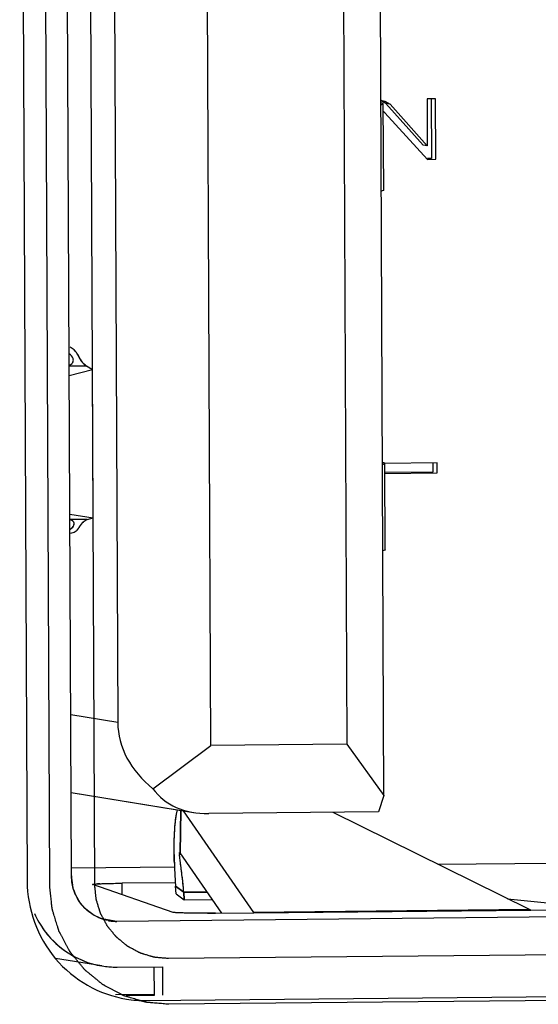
# Model space of a CAD drawing. Header units: millimetres. Extents: x 0 to 1750, y -1720 to 477.
# Tile 86 of 256: x 337.32 to 340.93, y -864.02 to -857.18. Entities that reach past the tile are written whole.
import ezdxf

# ---------------------------------------------------------------- set-up
doc = ezdxf.new("R2010")
doc.units = ezdxf.units.MM
doc.header["$LTSCALE"] = 92.51
for name, color, linetype in [('101301666_14DXF_CONTINUOUS_LINE', 7, 'CONTINUOUS'), ('101301666_DXF_CONTINUOUS_LINE', 7, 'CONTINUOUS'), ('DA-14-005659DXF_CONTINUOUS_LINE', 7, 'CONTINUOUS'), ('DE-11-072043DXF_CONTINUOUS_LINE', 7, 'CONTINUOUS'), ('DE-14-055119DXF_CONTINUOUS_LINE', 7, 'CONTINUOUS')]:
    doc.layers.add(name, color=color, linetype=linetype)

msp = doc.modelspace()

# ---------------------------------------------------------------- linework, layer by layer
at = {"layer": '101301666_14DXF_CONTINUOUS_LINE'}
for p, q in [((337.6844, -863.1287), (337.6324, -851.2743)), ((339.8558, -862.5714), (339.8082, -851.7166)), ((338.6536, -862.2239), (338.6094, -852.1287)), ((339.5538, -852.1193), (339.5981, -862.2146)), ((337.963, -852.2482), (338.006, -862.0636)), ((339.8346, -857.739), (339.863, -857.7457)), ((339.8688, -857.7639), (339.8346, -857.7417)), ((339.8427, -857.7609), (339.8349, -857.7593)), ((339.8544, -858.3651), (339.8518, -857.7654)), ((339.863, -857.7457), (339.8983, -857.7687)), ((339.8983, -857.7687), (339.8688, -857.7639)), ((340.1279, -858.0529), (339.8688, -857.7639)), ((339.8983, -857.7687), (340.1575, -858.0577)), ((340.2146, -857.7306), (340.156, -857.7312)), ((340.156, -857.7312), (340.1575, -858.0577)), ((340.1851, -857.7309), (340.187, -858.1456)), ((340.2165, -858.1504), (340.2146, -857.7306)), ((339.8634, -857.8274), (339.852, -857.8218)), ((340.1579, -858.151), (339.8634, -857.8274)), ((340.1575, -858.0577), (340.1279, -858.0529)), ((340.187, -858.1456), (340.1578, -858.1459)), ((340.1579, -858.151), (340.2165, -858.1504)), ((337.7897, -859.5878), (337.6689, -859.5858)), ((337.8298, -859.6134), (337.6692, -859.6553)), ((337.8298, -859.6134), (337.7897, -859.5878)), ((337.8343, -860.6415), (337.8298, -859.6134)), ((339.8537, -860.2598), (339.8458, -860.2582)), ((340.2257, -860.2594), (339.8627, -860.263)), ((339.8653, -860.8639), (339.8627, -860.2642)), ((340.1962, -860.2597), (340.1965, -860.3245)), ((340.226, -860.3293), (340.2257, -860.2594)), ((340.1965, -860.3245), (339.863, -860.3278)), ((339.863, -860.333), (340.226, -860.3293)), ((337.6734, -860.6152), (337.8343, -860.6415)), ((337.6735, -860.652), (337.7944, -860.654)), ((337.7944, -860.654), (337.8343, -860.6415)), ((338.006, -862.0636), (337.6795, -862.0103)), ((338.2506, -862.5236), (338.6536, -862.2239)), ((339.5981, -862.2146), (338.6536, -862.2239)), ((339.5981, -862.2146), (339.8558, -862.5714)), ((337.6818, -862.5501), (338.5326, -862.689)), ((339.8558, -862.5714), (339.8191, -862.6853)), ((338.4436, -862.6744), (338.4394, -862.9694)), ((338.4598, -862.6771), (338.9492, -863.3831)), ((339.8191, -862.6853), (338.6385, -862.697)), ((340.8679, -863.364), (339.5021, -862.6885)), ((338.4375, -862.9671), (338.4394, -862.9694)), ((338.7296, -863.3879), (338.4394, -862.9694)), ((338.4374, -863.0041), (338.4352, -862.9833)), ((338.4399, -863.0233), (338.4374, -863.0041)), ((340.2293, -863.0481), (341.0349, -863.0401)), ((337.6841, -863.0734), (338.4004, -863.0663)), ((338.406, -863.1767), (338.0364, -863.1804)), ((338.0367, -863.2603), (338.0364, -863.1804)), ((338.3909, -863.3828), (337.8321, -863.1895)), ((338.4644, -863.2435), (338.4077, -863.2016)), ((338.4115, -863.2534), (338.4077, -863.2016)), ((338.4115, -863.2534), (338.4682, -863.2953)), ((338.6283, -863.2419), (338.4644, -863.2435)), ((338.4644, -863.2435), (338.4682, -863.2953)), ((350.7709, -863.3187), (338.0006, -863.4454)), ((338.4682, -863.2953), (338.664, -863.2934)), ((340.7147, -863.2882), (341.3403, -863.3536)), ((338.6847, -863.3884), (338.9522, -863.3857)), ((340.8679, -863.364), (338.9522, -863.383)), ((338.9522, -863.3857), (340.8767, -863.3666)), ((340.8767, -863.3666), (341.1443, -863.364)), ((338.0006, -863.4454), (337.8977, -863.4286)), ((337.8964, -863.7552), (337.5733, -863.7025)), ((338.002, -863.7632), (338.3168, -863.7601)), ((338.2608, -863.9583), (338.26, -863.7607)), ((338.3168, -863.7601), (338.3177, -863.9577))]:
    msp.add_line(p, q, dxfattribs=at)
for centre, radius, start, end in [((339.8254, -857.8322), 0.0733, 75.63349, 76.3663), ((339.8533, -858.3651), 0.00113, 353.05678, 0.21057), ((337.6656, -859.5467), 0.032, 334.4504, 336.60882), ((337.66, -859.5428), 0.0389, 317.30439, 319.93495), ((339.8364, -860.331), 0.0733, 75.63349, 76.3663), ((337.6731, -860.6878), 0.0312, 43.51785, 46.51437), ((337.6794, -860.683), 0.0232, 24.23419, 26.43219), ((337.6796, -860.6827), 0.023, 2.71498, 4.25571), ((337.6792, -860.6828), 0.0233, 0.25346, 2.7119), ((339.8642, -860.8639), 0.00113, 353.05678, 0.21057), ((341.6033, -862.9474), 3.2052, 180.59525, 181.1292), ((338.5222, -862.9728), 0.0876, 180.90654, 182.46711), ((338.5793, -862.9703), 0.1447, 182.48832, 184.13155), ((338.6556, -862.965), 0.2212, 184.0697, 184.73968), ((341.8213, -862.9427), 3.4233, 181.1362, 182.06797), ((342.0448, -862.9342), 3.6469, 182.07549, 183.41527), ((337.9413, -864.5356), 1.353, 92.49157, 93.2174), ((342.1247, -862.9296), 3.727, 183.41247, 184.18478), ((338.0094, -863.1317), 0.6374, 204.00187, 209.96003), ((337.9974, -863.1366), 0.3088, 258.98022, 260.73488), ((337.9976, -863.1351), 0.3103, 260.74303, 270.55839), ((337.9958, -863.1459), 0.6173, 260.73489, 265.25031), ((337.996, -863.1447), 0.6185, 265.24912, 265.63888), ((337.9959, -863.1454), 0.6178, 265.63789, 270.5653)]:
    msp.add_arc(centre, radius, start, end, dxfattribs=at)
for major_axis, ratio, start_param, end_param in [((0.8263, -0.0697), 0.770184, -3.073331, -2.287933), ((0.577, 0.4426), 0.720744, -3.162422, -2.377024)]:
    msp.add_ellipse((338.8341, -862.0897), major_axis=major_axis, ratio=ratio, start_param=start_param, end_param=end_param, dxfattribs=at)
for points, knots in [([(339.835, -857.7716), (339.8393, -857.7708), (339.8448, -857.7696), (339.8503, -857.7675), (339.8518, -857.766), (339.8518, -857.7654)], [0, 0, 0, 0, 0.707061, 0.898432, 1, 1, 1, 1]), ([(339.8544, -858.3652), (339.8543, -858.3659), (339.8528, -858.3672), (339.8473, -858.3694), (339.8418, -858.3705), (339.8377, -858.3713)], [0, 0, 0, 0, 0.105296, 0.299387, 1, 1, 1, 1]), ([(337.7301, -859.5102), (337.7259, -859.5031), (337.7178, -859.4903), (337.6996, -859.471), (337.6839, -859.4619), (337.674, -859.4564)], [0, 0, 0, 0, 0.315553, 0.572453, 1, 1, 1, 1]), ([(337.6976, -859.5467), (337.6976, -859.5429), (337.6941, -859.5244), (337.6801, -859.5099), (337.6686, -859.5009)], [0, 0, 0, 0, 0.20797, 1, 1, 1, 1]), ([(337.7897, -859.5878), (337.7844, -859.5845), (337.7731, -859.5766), (337.7577, -859.5592), (337.7442, -859.536), (337.7352, -859.5189), (337.7301, -859.5102)], [0, 0, 0, 0, 0.189188, 0.414181, 0.695531, 1, 1, 1, 1]), ([(337.6689, -859.5821), (337.6709, -859.5813), (337.6781, -859.578), (337.6847, -859.5734), (337.6886, -859.5692)], [0, 0, 0, 0, 0.277138, 1, 1, 1, 1]), ([(339.846, -860.2704), (339.8502, -860.2696), (339.8557, -860.2684), (339.8612, -860.2663), (339.8627, -860.2648), (339.8627, -860.2642)], [0, 0, 0, 0, 0.707061, 0.898432, 1, 1, 1, 1]), ([(337.6946, -860.6652), (337.6933, -860.664), (337.6871, -860.659), (337.6796, -860.6559), (337.6736, -860.6542)], [0, 0, 0, 0, 0.217597, 1, 1, 1, 1]), ([(337.7389, -860.7071), (337.7435, -860.7004), (337.7516, -860.6873), (337.7645, -860.6703), (337.7792, -860.6593), (337.7895, -860.6555), (337.7944, -860.654)], [0, 0, 0, 0, 0.310837, 0.58626, 0.806719, 1, 1, 1, 1]), ([(337.6739, -860.722), (337.682, -860.7166), (337.695, -860.7059), (337.7026, -860.6896), (337.7026, -860.6827)], [0, 0, 0, 0, 0.582488, 1, 1, 1, 1]), ([(337.6797, -860.7479), (337.69, -860.7455), (337.7068, -860.7412), (337.7262, -860.7252), (337.7345, -860.7136), (337.7389, -860.7071)], [0, 0, 0, 0, 0.42684, 0.681717, 1, 1, 1, 1]), ([(339.8653, -860.8641), (339.8653, -860.8647), (339.8637, -860.8661), (339.8582, -860.8682), (339.8528, -860.8693), (339.8486, -860.8701)], [0, 0, 0, 0, 0.105296, 0.299387, 1, 1, 1, 1]), ([(338.3983, -862.9807), (338.3979, -862.9454), (338.3983, -862.8802), (338.4024, -862.792), (338.4085, -862.7305), (338.4152, -862.6923), (338.4189, -862.6771), (338.421, -862.6706)], [0, 0, 0, 0, 0.340095, 0.626932, 0.849493, 0.934084, 1, 1, 1, 1]), ([(338.4347, -862.9742), (338.4347, -862.9725), (338.4347, -862.9701), (338.4352, -862.9672), (338.4359, -862.9667)], [0, 0, 0, 0, 0.669741, 1, 1, 1, 1]), ([(338.4644, -863.2435), (338.4614, -863.2018), (338.4538, -863.1283), (338.444, -863.0551), (338.4399, -863.0233)], [0, 0, 0, 0, 0.566706, 1, 1, 1, 1]), ([(337.9384, -863.4397), (337.9032, -863.4328), (337.8346, -863.4065), (337.7515, -863.3343), (337.6972, -863.238), (337.6845, -863.165), (337.6844, -863.1287)], [0, 0, 0, 0, 0.24828, 0.497524, 0.748163, 1, 1, 1, 1]), ([(337.8311, -863.1888), (337.8311, -863.1885), (337.8321, -863.1881), (337.8336, -863.1877), (337.8364, -863.1872), (337.8421, -863.1865), (337.8519, -863.1856), (337.8604, -863.1851), (337.8653, -863.1848)], [0, 0, 0, 0, 0.021474, 0.070963, 0.150921, 0.261431, 0.57274, 1, 1, 1, 1]), ([(337.8824, -863.1839), (337.8928, -863.1835), (337.9441, -863.1816), (337.9955, -863.1808), (338.0364, -863.1804)], [0, 0, 0, 0, 0.202987, 1, 1, 1, 1]), ([(337.8321, -863.1895), (337.8319, -863.1894), (337.8316, -863.1893), (337.8311, -863.189), (337.8311, -863.1888)], [0, 0, 0, 0, 0.379214, 1, 1, 1, 1]), ([(338.6847, -863.3884), (338.6503, -863.3887), (338.5995, -863.3889), (338.5341, -863.3885), (338.4904, -863.3879), (338.4532, -863.387), (338.4269, -863.3861), (338.4104, -863.3851), (338.4015, -863.3845), (338.3953, -863.3838), (338.392, -863.3832), (338.3909, -863.3828)], [0, 0, 0, 0, 0.351032, 0.517468, 0.668165, 0.796646, 0.89739, 0.935962, 0.966099, 0.987498, 1, 1, 1, 1]), ([(340.8767, -863.3666), (340.8745, -863.3664), (340.8714, -863.3656), (340.8687, -863.3644), (340.8679, -863.364)], [0, 0, 0, 0, 0.738853, 1, 1, 1, 1]), ([(337.4572, -863.45), (337.4802, -863.49), (337.5352, -863.5651), (337.64, -863.6567), (337.7621, -863.7228), (337.8512, -863.7478), (337.8964, -863.7552)], [0, 0, 0, 0, 0.251117, 0.501347, 0.750872, 1, 1, 1, 1])]:
    msp.add_open_spline(points, degree=3, knots=knots, dxfattribs=at)
for points in [[(337.6897, -859.5678), (337.6916, -859.5656), (337.6932, -859.5631), (337.6945, -859.5605)], [(337.695, -859.5594), (337.6967, -859.5554), (337.6976, -859.551), (337.6976, -859.5467)], [(337.7002, -860.6727), (337.699, -860.6704), (337.6975, -860.6682), (337.6957, -860.6664)], [(337.7025, -860.681), (337.7023, -860.6785), (337.7016, -860.6759), (337.7006, -860.6735)], [(338.4363, -862.9665), (338.4368, -862.9665), (338.4372, -862.9668), (338.4375, -862.9671)]]:
    msp.add_open_spline(points, degree=3, dxfattribs=at)
at = {"layer": '101301666_DXF_CONTINUOUS_LINE'}
for p, q in [((337.6844, -863.1287), (337.6324, -851.2743)), ((337.5327, -863.1921), (337.4808, -851.3378)), ((337.8456, -863.189), (337.7936, -851.3347)), ((339.8558, -862.5714), (339.8082, -851.7166)), ((338.6536, -862.2239), (338.6094, -852.1287)), ((339.5538, -852.1193), (339.5981, -862.2146)), ((337.963, -852.2482), (338.006, -862.0636)), ((339.8688, -857.7639), (339.8335, -857.7409)), ((339.8346, -857.739), (339.863, -857.7457)), ((339.8427, -857.7609), (339.8357, -857.7595)), ((339.8544, -858.3651), (339.8518, -857.7654)), ((339.863, -857.7457), (339.8983, -857.7687)), ((339.8983, -857.7687), (339.8688, -857.7639)), ((340.1279, -858.0529), (339.8688, -857.7639)), ((339.8983, -857.7687), (340.1575, -858.0577)), ((340.2146, -857.7306), (340.156, -857.7312)), ((340.156, -857.7312), (340.1575, -858.0577)), ((340.1851, -857.7307), (340.187, -858.1456)), ((340.2165, -858.1504), (340.2146, -857.7306)), ((339.8634, -857.8274), (339.852, -857.8218)), ((340.1579, -858.151), (339.8634, -857.8274)), ((340.1575, -858.0577), (340.1279, -858.0529)), ((340.187, -858.1456), (340.1578, -858.1459)), ((340.1579, -858.151), (340.2165, -858.1504)), ((337.6689, -859.5858), (337.7897, -859.5878)), ((337.8298, -859.6134), (337.6692, -859.6553)), ((337.8298, -859.6134), (337.7897, -859.5878)), ((337.8343, -860.6415), (337.8298, -859.6134)), ((339.8537, -860.2598), (339.8466, -860.2583)), ((340.2257, -860.2594), (339.8627, -860.263)), ((339.8653, -860.8639), (339.8627, -860.2642)), ((340.1962, -860.2595), (340.1965, -860.3245)), ((340.226, -860.3293), (340.2257, -860.2594)), ((340.1965, -860.3245), (339.863, -860.3278)), ((339.863, -860.333), (340.226, -860.3293)), ((337.6734, -860.6152), (337.8343, -860.6415)), ((337.7944, -860.654), (337.6735, -860.652)), ((337.7944, -860.654), (337.8343, -860.6415)), ((338.006, -862.0636), (337.6795, -862.0103)), ((338.2506, -862.5236), (338.6536, -862.2239)), ((339.5981, -862.2146), (338.6536, -862.2239)), ((339.5981, -862.2146), (339.8558, -862.5714)), ((337.6818, -862.5501), (338.5354, -862.6894)), ((339.8558, -862.5714), (339.8191, -862.6853)), ((338.4394, -862.9694), (338.4436, -862.6744)), ((338.4598, -862.6771), (338.9492, -863.3831)), ((339.8191, -862.6853), (338.6385, -862.697)), ((340.8679, -863.364), (339.5021, -862.6885)), ((338.4346, -862.9732), (338.4348, -862.9766)), ((338.4363, -862.9665), (338.4373, -862.967)), ((338.7296, -863.3879), (338.4394, -862.9694)), ((338.4399, -863.0232), (338.4374, -863.0041)), ((340.2293, -863.0481), (341.0349, -863.0401)), ((337.6841, -863.0734), (338.4004, -863.0663)), ((338.4074, -863.1767), (338.0364, -863.1804)), ((338.0367, -863.2603), (338.0364, -863.1804)), ((337.8321, -863.1895), (337.8312, -863.1888)), ((338.3909, -863.3828), (337.8321, -863.1895)), ((338.4077, -863.2016), (338.4644, -863.2435)), ((338.4115, -863.2534), (338.4077, -863.2016)), ((338.4115, -863.2534), (338.4682, -863.2953)), ((338.4644, -863.2435), (338.6283, -863.2419)), ((338.4682, -863.2953), (338.4644, -863.2435)), ((350.7709, -863.3187), (338.0006, -863.4454)), ((338.4682, -863.2953), (338.664, -863.2934)), ((340.7147, -863.2882), (341.3403, -863.3536)), ((338.6847, -863.3884), (338.9522, -863.3857)), ((340.8679, -863.364), (338.9492, -863.3831)), ((338.9522, -863.3857), (340.8767, -863.3666)), ((340.8767, -863.3666), (341.1443, -863.364)), ((338.0006, -863.4454), (337.8977, -863.4286)), ((351.1297, -863.577), (338.3595, -863.7037)), ((337.8964, -863.7552), (337.5733, -863.7025)), ((338.002, -863.7632), (338.3168, -863.7601)), ((338.2608, -863.9583), (338.26, -863.7607)), ((338.3168, -863.7601), (338.3177, -863.9577)), ((351.1311, -863.8948), (338.3609, -864.0216))]:
    msp.add_line(p, q, dxfattribs=at)
for centre, radius, start, end in [((339.8254, -857.8322), 0.0733, 75.63095, 76.36429), ((339.8533, -858.3651), 0.00112, 353.08401, 0.2515), ((337.6602, -859.5429), 0.0387, 317.16762, 319.8288), ((339.8364, -860.331), 0.0733, 75.63095, 76.36429), ((337.6733, -860.6878), 0.031, 43.63422, 46.67986), ((337.6801, -860.6827), 0.0225, 4.47924, 24.0821), ((337.6794, -860.6827), 0.0232, 0.16464, 4.39649), ((337.4605, -860.5174), 0.3369, 325.70913, 326.27066), ((339.8642, -860.8639), 0.00112, 353.08401, 0.2515), ((338.5152, -862.9729), 0.0805, 180.91651, 181.8527), ((338.5346, -862.9723), 0.0999, 181.8427, 182.44638), ((338.5791, -862.9702), 0.1445, 182.51175, 184.11039), ((341.8889, -862.9398), 3.491, 181.65861, 182.07251), ((342.0509, -862.9338), 3.653, 182.07498, 183.41516), ((338.0099, -863.127), 0.3255, 180.28469, 191.94604), ((342.1038, -862.9312), 3.706, 183.40739, 184.18397), ((338.6046, -855.2842), 8.1046, 270.17824, 270.56619), ((337.9979, -863.1334), 0.3121, 258.99429, 260.73041), ((337.9977, -863.1352), 0.3102, 260.71971, 270.53981), ((337.9963, -863.1427), 0.6206, 260.74045, 265.23229), ((337.996, -863.1471), 0.6161, 265.22876, 270.56085)]:
    msp.add_arc(centre, radius, start, end, dxfattribs=at)
for major_axis, ratio, start_param, end_param in [((0.8263, -0.0697), 0.770184, -3.073331, -2.287933), ((0.577, 0.4426), 0.720744, -3.162422, -2.377024)]:
    msp.add_ellipse((338.8341, -862.0897), major_axis=major_axis, ratio=ratio, start_param=start_param, end_param=end_param, dxfattribs=at)
for points, knots in [([(339.8358, -857.7714), (339.8398, -857.7707), (339.8444, -857.7696), (339.8518, -857.7671), (339.8518, -857.7654)], [0, 0, 0, 0, 0.711843, 1, 1, 1, 1]), ([(339.8518, -857.7654), (339.8518, -857.7644), (339.8484, -857.7624), (339.8457, -857.7617), (339.8436, -857.7612)], [0, 0, 0, 0, 0.313494, 1, 1, 1, 1]), ([(339.8544, -858.3652), (339.8542, -858.3669), (339.8471, -858.3692), (339.8424, -858.3704), (339.8384, -858.3711)], [0, 0, 0, 0, 0.295889, 1, 1, 1, 1]), ([(337.731, -859.5118), (337.7233, -859.4984), (337.7076, -859.4756), (337.684, -859.462), (337.674, -859.4564)], [0, 0, 0, 0, 0.573664, 1, 1, 1, 1]), ([(337.6976, -859.5467), (337.6976, -859.5429), (337.6942, -859.5245), (337.6802, -859.51), (337.6687, -859.5011)], [0, 0, 0, 0, 0.208298, 1, 1, 1, 1]), ([(337.7897, -859.5878), (337.7784, -859.5806), (337.7537, -859.5583), (337.7405, -859.5283), (337.731, -859.5118)], [0, 0, 0, 0, 0.413018, 1, 1, 1, 1]), ([(337.669, -859.5821), (337.671, -859.5813), (337.6781, -859.578), (337.6847, -859.5733), (337.6886, -859.5692)], [0, 0, 0, 0, 0.276221, 1, 1, 1, 1]), ([(339.8467, -860.2702), (339.8508, -860.2695), (339.8554, -860.2684), (339.8627, -860.2659), (339.8627, -860.2642)], [0, 0, 0, 0, 0.711843, 1, 1, 1, 1]), ([(339.8627, -860.2642), (339.8627, -860.2632), (339.8594, -860.2612), (339.8567, -860.2605), (339.8546, -860.26)], [0, 0, 0, 0, 0.313494, 1, 1, 1, 1]), ([(337.6946, -860.6652), (337.6933, -860.664), (337.6871, -860.6591), (337.6797, -860.656), (337.6738, -860.6542)], [0, 0, 0, 0, 0.218338, 1, 1, 1, 1]), ([(337.7407, -860.7045), (337.7488, -860.6923), (337.7592, -860.6743), (337.7797, -860.659), (337.7897, -860.6555), (337.7944, -860.654)], [0, 0, 0, 0, 0.584196, 0.805412, 1, 1, 1, 1]), ([(337.6742, -860.7219), (337.6785, -860.7189), (337.6913, -860.7091), (337.7026, -860.6938), (337.7026, -860.6826)], [0, 0, 0, 0, 0.318522, 1, 1, 1, 1]), ([(337.6797, -860.7479), (337.69, -860.7455), (337.7147, -860.7393), (337.7309, -860.7188), (337.7388, -860.7073)], [0, 0, 0, 0, 0.428722, 1, 1, 1, 1]), ([(339.8653, -860.8641), (339.8651, -860.8658), (339.8581, -860.868), (339.8533, -860.8692), (339.8493, -860.87)], [0, 0, 0, 0, 0.295889, 1, 1, 1, 1]), ([(338.3981, -862.9424), (338.3982, -862.8854), (338.4002, -862.8079), (338.4104, -862.7173), (338.4169, -862.6835), (338.4212, -862.6702)], [0, 0, 0, 0, 0.62473, 0.847147, 1, 1, 1, 1]), ([(338.3994, -863.0409), (338.3992, -863.0324), (338.3984, -862.9996), (338.398, -862.9667), (338.3981, -862.9424)], [0, 0, 0, 0, 0.258482, 1, 1, 1, 1]), ([(338.4347, -862.9742), (338.4347, -862.9723), (338.4344, -862.9701), (338.4356, -862.9666), (338.4363, -862.9665)], [0, 0, 0, 0, 0.710249, 1, 1, 1, 1]), ([(338.4374, -863.0041), (338.4371, -863.0018), (338.4362, -862.994), (338.4354, -862.9861), (338.435, -862.9806)], [0, 0, 0, 0, 0.293028, 1, 1, 1, 1]), ([(338.4524, -863.1211), (338.4513, -863.1118), (338.4473, -863.0791), (338.4429, -863.0465), (338.4399, -863.0232)], [0, 0, 0, 0, 0.286603, 1, 1, 1, 1]), ([(337.8312, -863.1888), (337.8312, -863.1884), (337.8329, -863.1879), (337.8354, -863.1873), (337.8403, -863.1867), (337.85, -863.1857), (337.8666, -863.1847), (337.8911, -863.1835), (337.9214, -863.1825), (337.9705, -863.1812), (338.0093, -863.1807), (338.0364, -863.1804)], [0, 0, 0, 0, 0.005624, 0.01971, 0.042706, 0.07452, 0.163578, 0.28436, 0.433134, 0.605556, 1, 1, 1, 1]), ([(338.4644, -863.2435), (338.4636, -863.2328), (338.4603, -863.1919), (338.456, -863.1511), (338.4524, -863.1211)], [0, 0, 0, 0, 0.262565, 1, 1, 1, 1]), ([(338.3609, -864.0216), (338.3475, -864.0204), (338.3275, -864.0186), (338.3008, -864.0162), (338.2807, -864.0144), (338.2607, -864.0126), (338.244, -864.0111), (338.2307, -864.0099), (338.2223, -864.0091), (338.2157, -864.0085), (338.2107, -864.0081), (338.2065, -864.0077), (338.2036, -864.0075), (338.2019, -864.0073), (338.2006, -864.0073), (338.1994, -864.0068), (338.1978, -864.0064), (338.195, -864.0055), (338.191, -864.0043), (338.1862, -864.0029), (338.1798, -864.001), (338.1717, -863.9986), (338.1589, -863.9948), (338.1428, -863.99), (338.1235, -863.9843), (338.1042, -863.9786), (338.0882, -863.9739), (338.0753, -863.97), (338.0673, -863.9677), (338.0609, -863.9658), (338.056, -863.9643), (338.052, -863.9631), (338.0492, -863.9623), (338.0476, -863.9618), (338.0464, -863.9615), (338.0453, -863.9609), (338.0438, -863.9601), (338.0412, -863.9587), (338.0375, -863.9568), (338.033, -863.9544), (338.0271, -863.9513), (338.0197, -863.9473), (338.0078, -863.9411), (337.993, -863.9332), (337.9752, -863.9238), (337.9574, -863.9144), (337.9426, -863.9065), (337.9307, -863.9003), (337.9233, -863.8963), (337.9173, -863.8932), (337.9129, -863.8908), (337.9092, -863.8889), (337.9066, -863.8875), (337.9051, -863.8867), (337.904, -863.8862), (337.903, -863.8853), (337.9017, -863.8843), (337.8994, -863.8823), (337.896, -863.8796), (337.8921, -863.8764), (337.8868, -863.872), (337.8801, -863.8666), (337.8695, -863.8579), (337.8563, -863.8471), (337.8404, -863.8341), (337.8245, -863.8211), (337.8112, -863.8102), (337.8006, -863.8015), (337.794, -863.7961), (337.7887, -863.7918), (337.7847, -863.7885), (337.7814, -863.7858), (337.7791, -863.7839), (337.7778, -863.7828), (337.7767, -863.7821), (337.776, -863.781), (337.7749, -863.7797), (337.7731, -863.7774), (337.7704, -863.7742), (337.7672, -863.7703), (337.7629, -863.765), (337.7575, -863.7585), (337.749, -863.7481), (337.7383, -863.735), (337.7255, -863.7194), (337.7126, -863.7037), (337.7019, -863.6906), (337.6934, -863.6802), (337.688, -863.6737), (337.6837, -863.6685), (337.6805, -863.6645), (337.6779, -863.6613), (337.676, -863.659), (337.6749, -863.6577), (337.6741, -863.6567), (337.6735, -863.6556), (337.6727, -863.6541), (337.6713, -863.6515), (337.6693, -863.6478), (337.6669, -863.6433), (337.6637, -863.6373), (337.6597, -863.6298), (337.6533, -863.6179), (337.6454, -863.603), (337.6358, -863.5851), (337.6262, -863.5671), (337.6182, -863.5522), (337.6118, -863.5403), (337.6078, -863.5328), (337.6046, -863.5268), (337.6022, -863.5224), (337.6002, -863.5186), (337.5988, -863.516), (337.5981, -863.5145), (337.5974, -863.5134), (337.5971, -863.5122), (337.5966, -863.5106), (337.5957, -863.5077), (337.5945, -863.5037), (337.593, -863.4988), (337.591, -863.4923), (337.5885, -863.4842), (337.5845, -863.4712), (337.5795, -863.4549), (337.5736, -863.4355), (337.5676, -863.416), (337.5626, -863.3997), (337.5587, -863.3868), (337.5562, -863.3786), (337.5542, -863.3721), (337.5527, -863.3673), (337.5515, -863.3632), (337.5506, -863.3604), (337.5501, -863.3587), (337.5496, -863.3576), (337.5496, -863.3562), (337.5494, -863.3545), (337.5491, -863.3515), (337.5486, -863.3472), (337.5481, -863.342), (337.5474, -863.3351), (337.5465, -863.3265), (337.5451, -863.3127), (337.5433, -863.2955), (337.5412, -863.2748), (337.5391, -863.2542), (337.5363, -863.2266), (337.5341, -863.2059), (337.5327, -863.1921)], [0, 0, 0, 0, 0.03125, 0.046875, 0.0625, 0.078125, 0.09375, 0.101562, 0.109375, 0.113281, 0.117188, 0.121094, 0.123047, 0.124023, 0.125, 0.125977, 0.126953, 0.128906, 0.132812, 0.136719, 0.140625, 0.148438, 0.15625, 0.171875, 0.1875, 0.203125, 0.21875, 0.226562, 0.234375, 0.238281, 0.242188, 0.246094, 0.248047, 0.249023, 0.25, 0.250977, 0.251953, 0.253906, 0.257812, 0.261719, 0.265625, 0.273438, 0.28125, 0.296875, 0.3125, 0.328125, 0.34375, 0.351562, 0.359375, 0.363281, 0.367188, 0.371094, 0.373047, 0.374023, 0.375, 0.375977, 0.376953, 0.378906, 0.382812, 0.386719, 0.390625, 0.398438, 0.40625, 0.421875, 0.4375, 0.453125, 0.46875, 0.476562, 0.484375, 0.488281, 0.492188, 0.496094, 0.498047, 0.499023, 0.5, 0.500977, 0.501953, 0.503906, 0.507812, 0.511719, 0.515625, 0.523438, 0.53125, 0.546875, 0.5625, 0.578125, 0.59375, 0.601562, 0.609375, 0.613281, 0.617188, 0.621094, 0.623047, 0.624023, 0.625, 0.625977, 0.626953, 0.628906, 0.632812, 0.636719, 0.640625, 0.648438, 0.65625, 0.671875, 0.6875, 0.703125, 0.71875, 0.726562, 0.734375, 0.738281, 0.742188, 0.746094, 0.748047, 0.749023, 0.75, 0.750977, 0.751953, 0.753906, 0.757812, 0.761719, 0.765625, 0.773438, 0.78125, 0.796875, 0.8125, 0.828125, 0.84375, 0.851562, 0.859375, 0.863281, 0.867188, 0.871094, 0.873047, 0.874023, 0.875, 0.875977, 0.876953, 0.878906, 0.882812, 0.886719, 0.890625, 0.898438, 0.90625, 0.921875, 0.9375, 0.953125, 0.96875, 1, 1, 1, 1]), ([(337.9384, -863.4397), (337.8792, -863.4282), (337.7647, -863.3678), (337.704, -863.2539), (337.6914, -863.1944)], [0, 0, 0, 0, 0.497832, 1, 1, 1, 1]), ([(338.3595, -863.7037), (338.3512, -863.703), (338.3387, -863.7019), (338.3222, -863.7004), (338.3098, -863.6993), (338.2973, -863.6981), (338.287, -863.6972), (338.2787, -863.6965), (338.2735, -863.696), (338.2694, -863.6956), (338.2663, -863.6953), (338.2637, -863.6951), (338.2616, -863.6949), (338.26, -863.6949), (338.2586, -863.6943), (338.2566, -863.6938), (338.2541, -863.693), (338.2511, -863.6921), (338.2471, -863.691), (338.2421, -863.6895), (338.2341, -863.6871), (338.2242, -863.6842), (338.2122, -863.6806), (338.2002, -863.6771), (338.1903, -863.6741), (338.1823, -863.6717), (338.1773, -863.6703), (338.1733, -863.6691), (338.1703, -863.6682), (338.1678, -863.6675), (338.1658, -863.6668), (338.1643, -863.6665), (338.163, -863.6657), (338.1611, -863.6647), (338.1588, -863.6635), (338.156, -863.662), (338.1524, -863.6601), (338.1478, -863.6577), (338.1404, -863.6538), (338.1312, -863.6489), (338.1201, -863.6431), (338.1091, -863.6372), (338.0999, -863.6323), (338.0925, -863.6284), (338.0879, -863.626), (338.0842, -863.6241), (338.0815, -863.6226), (338.0792, -863.6214), (338.0774, -863.6204), (338.0759, -863.6198), (338.0747, -863.6186), (338.0731, -863.6173), (338.071, -863.6156), (338.0686, -863.6136), (338.0653, -863.6109), (338.0612, -863.6076), (338.0546, -863.6022), (338.0464, -863.5954), (338.0365, -863.5874), (338.0266, -863.5793), (338.0184, -863.5726), (338.0118, -863.5672), (338.0077, -863.5638), (338.0044, -863.5611), (338.002, -863.5591), (337.9999, -863.5574), (337.9983, -863.5561), (337.997, -863.5551), (337.9961, -863.5538), (337.9947, -863.5522), (337.9931, -863.5502), (337.9911, -863.5478), (337.9884, -863.5445), (337.9851, -863.5405), (337.9798, -863.534), (337.9731, -863.5259), (337.9652, -863.5162), (337.9572, -863.5065), (337.9506, -863.4984), (337.9453, -863.4919), (337.9419, -863.4878), (337.9393, -863.4846), (337.9373, -863.4822), (337.9356, -863.4802), (337.9343, -863.4785), (337.9332, -863.4774), (337.9326, -863.4759), (337.9316, -863.4741), (337.9303, -863.4717), (337.9289, -863.469), (337.9269, -863.4653), (337.9244, -863.4606), (337.9204, -863.4532), (337.9155, -863.444), (337.9095, -863.4328), (337.9036, -863.4217), (337.8986, -863.4125), (337.8947, -863.4051), (337.8922, -863.4004), (337.8902, -863.3967), (337.8887, -863.3939), (337.8875, -863.3916), (337.8865, -863.3898), (337.8857, -863.3884), (337.8853, -863.3869), (337.8847, -863.3849), (337.8839, -863.3823), (337.883, -863.3793), (337.8817, -863.3753), (337.8802, -863.3702), (337.8777, -863.3622), (337.8746, -863.3521), (337.8709, -863.34), (337.8672, -863.3279), (337.8641, -863.3179), (337.8617, -863.3098), (337.8601, -863.3048), (337.8589, -863.3007), (337.858, -863.2977), (337.8572, -863.2952), (337.8566, -863.2932), (337.856, -863.2917), (337.856, -863.2901), (337.8557, -863.2879), (337.8555, -863.2852), (337.8551, -863.282), (337.8547, -863.2778), (337.8541, -863.2724), (337.8533, -863.2639), (337.8522, -863.2532), (337.8509, -863.2403), (337.8495, -863.2275), (337.8478, -863.2104), (337.8465, -863.1976), (337.8456, -863.189)], [0, 0, 0, 0, 0.03125, 0.046875, 0.0625, 0.078125, 0.09375, 0.101562, 0.109375, 0.113281, 0.117188, 0.121094, 0.123047, 0.125, 0.126953, 0.128906, 0.132812, 0.136719, 0.140625, 0.148438, 0.15625, 0.171875, 0.1875, 0.203125, 0.21875, 0.226562, 0.234375, 0.238281, 0.242188, 0.246094, 0.248047, 0.25, 0.251953, 0.253906, 0.257812, 0.261719, 0.265625, 0.273438, 0.28125, 0.296875, 0.3125, 0.328125, 0.34375, 0.351562, 0.359375, 0.363281, 0.367188, 0.371094, 0.373047, 0.375, 0.376953, 0.378906, 0.382812, 0.386719, 0.390625, 0.398438, 0.40625, 0.421875, 0.4375, 0.453125, 0.46875, 0.476562, 0.484375, 0.488281, 0.492188, 0.496094, 0.498047, 0.5, 0.501953, 0.503906, 0.507812, 0.511719, 0.515625, 0.523438, 0.53125, 0.546875, 0.5625, 0.578125, 0.59375, 0.601562, 0.609375, 0.613281, 0.617188, 0.621094, 0.623047, 0.625, 0.626953, 0.628906, 0.632812, 0.636719, 0.640625, 0.648438, 0.65625, 0.671875, 0.6875, 0.703125, 0.71875, 0.726562, 0.734375, 0.738281, 0.742188, 0.746094, 0.748047, 0.75, 0.751953, 0.753906, 0.757812, 0.761719, 0.765625, 0.773438, 0.78125, 0.796875, 0.8125, 0.828125, 0.84375, 0.851562, 0.859375, 0.863281, 0.867188, 0.871094, 0.873047, 0.875, 0.876953, 0.878906, 0.882812, 0.886719, 0.890625, 0.898438, 0.90625, 0.921875, 0.9375, 0.953125, 0.96875, 1, 1, 1, 1]), ([(338.4016, -863.3844), (338.4004, -863.3843), (338.3968, -863.3839), (338.3931, -863.3836), (338.3909, -863.3828)], [0, 0, 0, 0, 0.350979, 1, 1, 1, 1]), ([(338.6298, -863.3888), (338.5826, -863.3889), (338.5066, -863.3881), (338.4304, -863.3871), (338.4016, -863.3844)], [0, 0, 0, 0, 0.620328, 1, 1, 1, 1]), ([(337.4572, -863.4501), (337.503, -863.5295), (337.6306, -863.6696), (337.8065, -863.7405), (337.8965, -863.7552)], [0, 0, 0, 0, 0.50134, 1, 1, 1, 1])]:
    msp.add_open_spline(points, degree=3, knots=knots, dxfattribs=at)
for points in [[(337.6898, -859.5678), (337.6916, -859.5656), (337.6933, -859.5631), (337.6945, -859.5605)], [(337.6945, -859.5605), (337.6966, -859.5563), (337.6976, -859.5514), (337.6976, -859.5467)], [(337.7006, -860.6735), (337.6994, -860.6709), (337.6977, -860.6685), (337.6957, -860.6664)], [(338.4373, -862.967), (338.4382, -862.9676), (338.4388, -862.9685), (338.4394, -862.9694)], [(340.8767, -863.3666), (340.8737, -863.3663), (340.8707, -863.3654), (340.8679, -863.364)]]:
    msp.add_open_spline(points, degree=3, dxfattribs=at)
at = {"layer": 'DA-14-005659DXF_CONTINUOUS_LINE'}
msp.add_line((338.2608, -863.9528), (337.9895, -863.9555), dxfattribs=at)
at = {"layer": 'DE-11-072043DXF_CONTINUOUS_LINE'}
for p, q in [((337.3243, -851.3122), (337.3762, -863.1666)), ((338.2043, -863.996), (350.9746, -863.8693)), ((338.0655, -863.9602), (338.262, -863.9583))]:
    msp.add_line(p, q, dxfattribs=at)
msp.add_arc((338.1968, -863.186), 0.8101, 260.68389, 270.53042, dxfattribs=at)
msp.add_open_spline([(337.3762, -863.1666), (337.377, -863.3576), (337.5151, -863.7502), (337.8791, -863.9548), (338.0657, -863.9854)], degree=3, knots=[0, 0, 0, 0, 0.50258, 1, 1, 1, 1], dxfattribs=at)
at = {"layer": 'DE-14-055119DXF_CONTINUOUS_LINE'}
msp.add_line((338.2608, -863.9528), (337.9895, -863.9555), dxfattribs=at)

doc.saveas('drawing.dxf')
